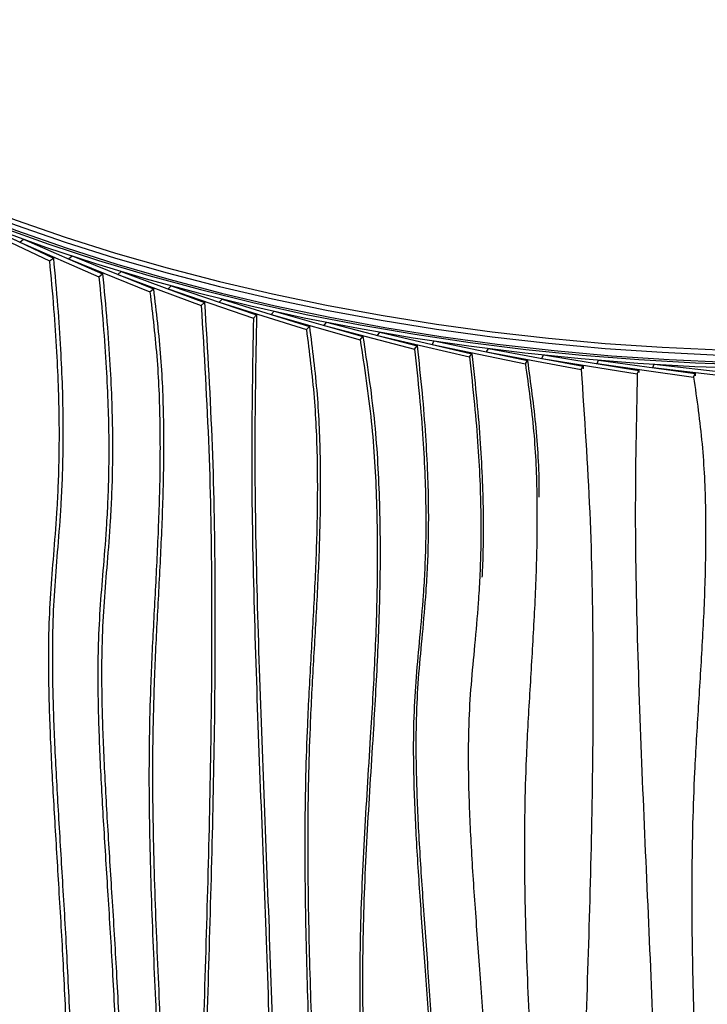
# Model space of a CAD drawing. Header units: millimetres. Extents: x 5 to 415, y 5 to 292.
# Tile 77 of 79: x 304 to 318, y 227 to 247. Entities that reach past the tile are written whole.
import ezdxf

# ---------------------------------------------------------------- set-up
doc = ezdxf.new("R2010")
doc.units = ezdxf.units.MM

msp = doc.modelspace()

# ---------------------------------------------------------------- linework, layer by layer
at = {"color": 7, "linetype": 'Continuous', "lineweight": 25}
for p, q in [((303.182, 243.107), (304.731, 242.377)), ((303.103, 243.051), (304.652, 242.321)), ((304.053, 242.696), (304.129, 242.754)), ((304.053, 242.696), (305.649, 242)), ((304.129, 242.754), (305.724, 242.057)), ((304.652, 242.321), (304.731, 242.377)), ((305.036, 242.359), (305.108, 242.418)), ((305.036, 242.357), (305.036, 242.359)), ((305.036, 242.359), (306.676, 241.698)), ((305.108, 242.418), (306.748, 241.757)), ((306.03, 242.046), (306.098, 242.107)), ((306.098, 242.107), (307.779, 241.481)), ((305.649, 242), (305.724, 242.057)), ((306.03, 242.046), (307.712, 241.421)), ((306.676, 241.698), (306.748, 241.757)), ((307.044, 241.755), (307.107, 241.817)), ((307.044, 241.755), (308.764, 241.166)), ((307.107, 241.817), (308.828, 241.228)), ((307.712, 241.421), (307.779, 241.481)), ((308.075, 241.486), (308.135, 241.549)), ((308.075, 241.486), (309.833, 240.935)), ((308.135, 241.549), (309.893, 240.998)), ((309.124, 241.239), (309.179, 241.304)), ((309.179, 241.304), (310.971, 240.791)), ((308.764, 241.166), (308.828, 241.228)), ((309.124, 241.239), (310.916, 240.727)), ((310.187, 241.016), (310.238, 241.081)), ((310.238, 241.081), (312.062, 240.608)), ((309.833, 240.935), (309.893, 240.998)), ((310.187, 241.016), (312.011, 240.542)), ((311.264, 240.815), (311.311, 240.882)), ((311.311, 240.882), (313.164, 240.447)), ((310.916, 240.727), (310.971, 240.791)), ((311.264, 240.815), (313.117, 240.381)), ((312.365, 240.636), (312.408, 240.704)), ((312.408, 240.704), (314.288, 240.31)), ((312.011, 240.542), (312.062, 240.608)), ((312.365, 240.635), (312.365, 240.636)), ((312.365, 240.636), (314.245, 240.242)), ((313.465, 240.482), (313.504, 240.551)), ((313.465, 240.482), (315.37, 240.13)), ((313.504, 240.551), (315.408, 240.198)), ((313.117, 240.381), (313.164, 240.447)), ((314.245, 240.242), (314.288, 240.31)), ((314.575, 240.353), (314.608, 240.422)), ((314.575, 240.353), (316.501, 240.041)), ((314.608, 240.422), (316.534, 240.111)), ((315.692, 240.247), (315.721, 240.317)), ((315.721, 240.317), (317.666, 240.048)), ((315.37, 240.13), (315.408, 240.198)), ((315.408, 240.198), (315.411, 240.144)), ((315.692, 240.247), (317.636, 239.977)), ((316.501, 240.041), (316.534, 240.111)), ((316.534, 240.111), (316.534, 240.07)), ((316.815, 240.166), (316.839, 240.236)), ((316.815, 240.166), (318.776, 239.938)), ((316.839, 240.236), (318.8, 240.009)), ((317.636, 239.977), (317.666, 240.048)), ((317.666, 240.048), (317.671, 240.004))]:
    msp.add_line(p, q, dxfattribs=at)
at = {"color": 7, "linetype": 'Continuous', "lineweight": 25, "flags": 128}
for points in [[(296.022, 247.183), (296.256, 247.005), (296.987, 246.478), (297.753, 245.968), (298.553, 245.476), (299.385, 245.002), (300.249, 244.547), (301.142, 244.112), (302.065, 243.697), (303.014, 243.303), (303.99, 242.931), (304.99, 242.582), (306.013, 242.255), (307.057, 241.951), (308.121, 241.671), (309.203, 241.415), (310.301, 241.183), (311.414, 240.977), (312.54, 240.796), (313.678, 240.64), (314.825, 240.51), (315.98, 240.405), (317.142, 240.327), (318.308, 240.275)], [(298.556, 245.625), (299.389, 245.162), (300.252, 244.718), (301.144, 244.293), (302.063, 243.888), (303.009, 243.503), (303.979, 243.139), (304.972, 242.797), (305.987, 242.477), (307.023, 242.18), (308.077, 241.905), (309.149, 241.654), (310.236, 241.427), (311.338, 241.223), (312.452, 241.045), (313.577, 240.89), (314.712, 240.761), (315.854, 240.656), (317.003, 240.577), (318.156, 240.523)], [(298.556, 245.523), (299.389, 245.06), (300.252, 244.616), (301.144, 244.191), (302.063, 243.786), (303.009, 243.401), (303.979, 243.037), (304.972, 242.695), (305.987, 242.375), (307.023, 242.078), (308.077, 241.803), (309.149, 241.552), (310.236, 241.325), (311.338, 241.121), (312.452, 240.942), (313.577, 240.788), (314.712, 240.659), (315.854, 240.554), (317.003, 240.475), (318.156, 240.421)], [(303.596, 242.949), (304.576, 242.597), (305.579, 242.266), (306.603, 241.958), (307.647, 241.673), (308.709, 241.411), (309.787, 241.173), (310.88, 240.959), (311.987, 240.769), (313.106, 240.604), (314.234, 240.463), (315.371, 240.348), (316.515, 240.257), (317.664, 240.192), (318.817, 240.153)], [(303.664, 243.009), (304.64, 242.658), (305.639, 242.33), (306.659, 242.023), (307.698, 241.739), (308.755, 241.478), (309.829, 241.241), (310.918, 241.028), (312.02, 240.839), (313.134, 240.674), (314.258, 240.534), (315.391, 240.419), (316.53, 240.329), (317.674, 240.264), (318.822, 240.225)]]:
    msp.add_lwpolyline(points, dxfattribs=at)
at = {"color": 7, "linetype": 'Continuous', "lineweight": 25}
for points, knots in [([(304.652, 242.321), (304.682, 241.996), (304.739, 241.38), (304.797, 240.509), (304.833, 239.733), (304.847, 239.039), (304.845, 238.418), (304.829, 237.857), (304.797, 237.219), (304.743, 236.51), (304.675, 235.709), (304.629, 234.805), (304.63, 233.741), (304.674, 232.495), (304.748, 231.155), (304.836, 229.722), (304.926, 228.196), (305.003, 226.579), (305.053, 224.871), (305.061, 223.214), (305.027, 221.616), (304.953, 220.089), (304.835, 218.506), (304.714, 217.448), (304.652, 216.906)], [0, 0, 0, 0, 0.036778, 0.069835, 0.099581, 0.126417, 0.150745, 0.172959, 0.193444, 0.227761, 0.259817, 0.291855, 0.336982, 0.385073, 0.436374, 0.49109, 0.549404, 0.611509, 0.677614, 0.747959, 0.806385, 0.867753, 0.93223, 1, 1, 1, 1]), ([(304.731, 242.377), (304.761, 242.052), (304.818, 241.435), (304.876, 240.565), (304.912, 239.789), (304.926, 239.095), (304.924, 238.473), (304.908, 237.912), (304.876, 237.275), (304.822, 236.566), (304.754, 235.765), (304.708, 234.861), (304.709, 233.797), (304.753, 232.551), (304.827, 231.211), (304.916, 229.777), (305.005, 228.252), (305.082, 226.635), (305.132, 224.927), (305.14, 223.269), (305.106, 221.672), (305.032, 220.145), (304.914, 218.562), (304.793, 217.504), (304.731, 216.962)], [0, 0, 0, 0, 0.036778, 0.069835, 0.099581, 0.126417, 0.150745, 0.172959, 0.193444, 0.227761, 0.259817, 0.291855, 0.336982, 0.385073, 0.436374, 0.49109, 0.549404, 0.611509, 0.677614, 0.747959, 0.806385, 0.867753, 0.93223, 1, 1, 1, 1]), ([(305.649, 242), (305.679, 241.676), (305.738, 241.06), (305.798, 240.191), (305.835, 239.416), (305.85, 238.722), (305.847, 238.101), (305.831, 237.539), (305.797, 236.901), (305.742, 236.191), (305.673, 235.389), (305.625, 234.484), (305.626, 233.42), (305.671, 232.174), (305.747, 230.836), (305.838, 229.404), (305.931, 227.881), (306.01, 226.265), (306.062, 224.559), (306.07, 222.901), (306.034, 221.303), (305.959, 219.775), (305.837, 218.189), (305.712, 217.128), (305.649, 216.585)], [0, 0, 0, 0, 0.036778, 0.069835, 0.099581, 0.126417, 0.150745, 0.172959, 0.193444, 0.227761, 0.259817, 0.291855, 0.336982, 0.385073, 0.436374, 0.49109, 0.549404, 0.611509, 0.677614, 0.747959, 0.806385, 0.867753, 0.93223, 1, 1, 1, 1]), ([(305.724, 242.057), (305.755, 241.733), (305.814, 241.118), (305.874, 240.249), (305.91, 239.473), (305.925, 238.78), (305.923, 238.158), (305.906, 237.597), (305.873, 236.959), (305.817, 236.248), (305.748, 235.446), (305.7, 234.541), (305.702, 233.477), (305.747, 232.232), (305.822, 230.893), (305.914, 229.462), (306.006, 227.938), (306.086, 226.323), (306.137, 224.616), (306.145, 222.959), (306.11, 221.361), (306.034, 219.832), (305.912, 218.247), (305.788, 217.186), (305.724, 216.642)], [0, 0, 0, 0, 0.036778, 0.069835, 0.099581, 0.126417, 0.150745, 0.172959, 0.193444, 0.227761, 0.259817, 0.291855, 0.336982, 0.385073, 0.436374, 0.49109, 0.549404, 0.611509, 0.677614, 0.747959, 0.806385, 0.867753, 0.93223, 1, 1, 1, 1]), ([(306.676, 241.698), (306.731, 241.234), (306.842, 240.308), (306.888, 238.959), (306.876, 237.636), (306.821, 236.33), (306.75, 235.031), (306.672, 233.48), (306.646, 231.652), (306.696, 229.54), (306.784, 227.488), (306.879, 225.508), (306.957, 223.611), (307.001, 221.728), (306.985, 219.872), (306.898, 218.045), (306.75, 216.871), (306.676, 216.283)], [0, 0, 0, 0, 0.0524314, 0.1046165, 0.1567784, 0.2090007, 0.2612785, 0.3135711, 0.3957307, 0.477948, 0.5602295, 0.6336943, 0.7070915, 0.7803746, 0.8535463, 0.9266898, 1, 1, 1, 1]), ([(306.748, 241.757), (306.803, 241.293), (306.913, 240.367), (306.959, 239.018), (306.947, 237.695), (306.892, 236.389), (306.821, 235.09), (306.744, 233.539), (306.718, 231.711), (306.767, 229.599), (306.855, 227.547), (306.95, 225.567), (307.029, 223.67), (307.073, 221.788), (307.057, 219.931), (306.97, 218.104), (306.822, 216.93), (306.748, 216.342)], [0, 0, 0, 0, 0.0524314, 0.1046165, 0.1567784, 0.2090007, 0.2612785, 0.3135711, 0.3957307, 0.477948, 0.5602295, 0.6336943, 0.7070915, 0.7803746, 0.8535463, 0.9266898, 1, 1, 1, 1]), ([(307.779, 241.481), (307.837, 240.512), (307.952, 238.574), (307.998, 235.709), (307.982, 232.869), (307.917, 230.046), (307.833, 227.248), (307.751, 224.466), (307.699, 221.689), (307.69, 218.896), (307.749, 217.01), (307.779, 216.067)], [0, 0, 0, 0, 0.1120636, 0.2240162, 0.3359651, 0.4479495, 0.5599643, 0.6699835, 0.779986, 0.8899749, 1, 1, 1, 1]), ([(307.712, 241.421), (307.769, 240.451), (307.885, 238.513), (307.931, 235.648), (307.914, 232.808), (307.85, 229.986), (307.765, 227.188), (307.684, 224.405), (307.631, 221.629), (307.622, 218.835), (307.682, 216.949), (307.712, 216.006)], [0, 0, 0, 0, 0.1120636, 0.2240162, 0.3359651, 0.4479495, 0.5599643, 0.6699835, 0.779986, 0.8899749, 1, 1, 1, 1]), ([(308.764, 241.166), (308.747, 240.224), (308.711, 238.337), (308.767, 235.469), (308.865, 232.586), (308.983, 229.696), (309.08, 227.017), (309.137, 224.556), (309.148, 222.316), (309.101, 220.097), (308.989, 217.901), (308.839, 216.468), (308.764, 215.752)], [0, 0, 0, 0, 0.111934, 0.223961, 0.336079, 0.44823, 0.560338, 0.648348, 0.736281, 0.824152, 0.912022, 1, 1, 1, 1]), ([(308.828, 241.228), (308.81, 240.286), (308.775, 238.399), (308.831, 235.531), (308.928, 232.648), (309.046, 229.758), (309.144, 227.079), (309.201, 224.618), (309.212, 222.378), (309.165, 220.159), (309.053, 217.963), (308.903, 216.531), (308.828, 215.814)], [0, 0, 0, 0, 0.111934, 0.223961, 0.336079, 0.44823, 0.560338, 0.648348, 0.736281, 0.824152, 0.912022, 1, 1, 1, 1]), ([(309.833, 240.935), (309.891, 240.475), (310.007, 239.558), (310.059, 238.212), (310.049, 236.887), (309.993, 235.576), (309.918, 234.272), (309.832, 232.718), (309.788, 230.896), (309.812, 228.8), (309.878, 226.641), (309.964, 224.426), (310.038, 222.166), (310.065, 219.92), (310.023, 217.694), (309.896, 216.245), (309.833, 215.52)], [0, 0, 0, 0, 0.052421, 0.104622, 0.156803, 0.209041, 0.261328, 0.313621, 0.395738, 0.477846, 0.559985, 0.648008, 0.736005, 0.823955, 0.9119, 1, 1, 1, 1]), ([(309.893, 240.998), (309.951, 240.539), (310.067, 239.621), (310.118, 238.275), (310.109, 236.95), (310.053, 235.64), (309.978, 234.336), (309.891, 232.782), (309.848, 230.959), (309.871, 228.863), (309.938, 226.704), (310.023, 224.49), (310.098, 222.229), (310.124, 219.983), (310.082, 217.757), (309.956, 216.308), (309.893, 215.583)], [0, 0, 0, 0, 0.052421, 0.104622, 0.156803, 0.209041, 0.261328, 0.313621, 0.395738, 0.477846, 0.559985, 0.648008, 0.736005, 0.823955, 0.9119, 1, 1, 1, 1]), ([(310.916, 240.727), (310.999, 240.176), (311.165, 239.077), (311.258, 237.458), (311.269, 235.862), (311.214, 234.283), (311.112, 232.551), (310.988, 230.659), (310.898, 228.592), (310.912, 226.57), (310.979, 224.61), (311.061, 222.723), (311.13, 220.839), (311.151, 218.97), (311.105, 217.117), (310.979, 215.914), (310.916, 215.312)], [0, 0, 0, 0, 0.062695, 0.125195, 0.187748, 0.250452, 0.313296, 0.39568, 0.477991, 0.560181, 0.633534, 0.70686, 0.780132, 0.853345, 0.92657, 1, 1, 1, 1]), ([(310.971, 240.791), (311.054, 240.241), (311.221, 239.142), (311.313, 237.523), (311.325, 235.927), (311.269, 234.348), (311.168, 232.615), (311.044, 230.724), (310.953, 228.657), (310.967, 226.635), (311.035, 224.675), (311.117, 222.787), (311.185, 220.904), (311.206, 219.034), (311.161, 217.182), (311.034, 215.979), (310.971, 215.376)], [0, 0, 0, 0, 0.062695, 0.125195, 0.187748, 0.250452, 0.313296, 0.39568, 0.477991, 0.560181, 0.633534, 0.70686, 0.780132, 0.853345, 0.92657, 1, 1, 1, 1]), ([(312.011, 240.542), (312.046, 240.222), (312.113, 239.615), (312.182, 238.754), (312.224, 237.984), (312.241, 237.293), (312.238, 236.671), (312.219, 236.107), (312.181, 235.464), (312.117, 234.746), (312.038, 233.934), (311.984, 233.022), (311.985, 231.959), (312.037, 230.72), (312.123, 229.392), (312.228, 227.973), (312.334, 226.463), (312.425, 224.858), (312.483, 223.159), (312.492, 221.502), (312.452, 219.9), (312.365, 218.36), (312.226, 216.758), (312.084, 215.679), (312.011, 215.127)], [0, 0, 0, 0, 0.036778, 0.069835, 0.099581, 0.126417, 0.150745, 0.172959, 0.193444, 0.227761, 0.259817, 0.291855, 0.336982, 0.385073, 0.436374, 0.49109, 0.549404, 0.611509, 0.677614, 0.747959, 0.806385, 0.867753, 0.93223, 1, 1, 1, 1]), ([(312.062, 240.608), (312.098, 240.288), (312.165, 239.681), (312.233, 238.82), (312.275, 238.05), (312.292, 237.359), (312.289, 236.737), (312.271, 236.173), (312.232, 235.53), (312.169, 234.812), (312.09, 234), (312.035, 233.088), (312.037, 232.025), (312.088, 230.786), (312.175, 229.458), (312.279, 228.039), (312.385, 226.528), (312.476, 224.924), (312.535, 223.224), (312.543, 221.568), (312.504, 219.965), (312.413, 218.427), (312.332, 217.361), (312.263, 216.813), (312.261, 216.793)], [0, 0, 0, 0, 0.039344, 0.07471, 0.106531, 0.135241, 0.161267, 0.18503, 0.206945, 0.243658, 0.27795, 0.312224, 0.360501, 0.411948, 0.46683, 0.525365, 0.587749, 0.654188, 0.724907, 0.800162, 0.862666, 0.928316, 0.997293, 1, 1, 1, 1]), ([(313.117, 240.381), (313.153, 240.062), (313.221, 239.456), (313.291, 238.597), (313.334, 237.827), (313.351, 237.136), (313.348, 236.514), (313.329, 235.95), (313.29, 235.307), (313.226, 234.587), (313.145, 233.774), (313.09, 232.861), (313.091, 231.797), (313.144, 230.559), (313.232, 229.233), (313.338, 227.817), (313.446, 226.308), (313.538, 224.706), (313.597, 223.008), (313.606, 221.352), (313.565, 219.748), (313.478, 218.206), (313.336, 216.601), (313.191, 215.52), (313.117, 214.966)], [0, 0, 0, 0, 0.036778, 0.069835, 0.099581, 0.126417, 0.150745, 0.172959, 0.193444, 0.227761, 0.259817, 0.291855, 0.336982, 0.385073, 0.436374, 0.49109, 0.549404, 0.611509, 0.677614, 0.747959, 0.806385, 0.867753, 0.93223, 1, 1, 1, 1]), ([(313.164, 240.447), (313.2, 240.129), (313.269, 239.523), (313.338, 238.664), (313.38, 237.894), (313.398, 237.203), (313.394, 236.581), (313.383, 236.168), (313.371, 235.963), (313.369, 235.942)], [0, 0, 0, 0, 0.209682, 0.398157, 0.567745, 0.72075, 0.859453, 0.986098, 1, 1, 1, 1]), ([(314.288, 240.31), (314.35, 239.856), (314.474, 238.949), (314.523, 238.032), (314.519, 237.571), (314.519, 237.553)], [0, 0, 0, 0, 0.490819, 0.979332, 1, 1, 1, 1]), ([(314.245, 240.242), (314.309, 239.788), (314.435, 238.88), (314.488, 237.539), (314.474, 236.213), (314.411, 234.899), (314.33, 233.588), (314.241, 232.024), (314.211, 230.192), (314.268, 228.088), (314.369, 226.05), (314.478, 224.086), (314.568, 222.201), (314.618, 220.326), (314.6, 218.467), (314.5, 216.626), (314.33, 215.427), (314.245, 214.828)], [0, 0, 0, 0, 0.0524314, 0.1046165, 0.1567784, 0.2090007, 0.2612785, 0.3135711, 0.3957307, 0.477948, 0.5602295, 0.6336943, 0.7070915, 0.7803746, 0.8535463, 0.9266898, 1, 1, 1, 1]), ([(315.37, 240.13), (315.435, 239.169), (315.566, 237.25), (315.618, 234.393), (315.599, 231.55), (315.526, 228.717), (315.43, 225.905), (315.338, 223.11), (315.279, 220.325), (315.268, 217.529), (315.336, 215.653), (315.37, 214.715)], [0, 0, 0, 0, 0.1120636, 0.2240162, 0.3359651, 0.4479495, 0.5599643, 0.6699835, 0.779986, 0.8899749, 1, 1, 1, 1]), ([(316.501, 240.041), (316.481, 239.096), (316.441, 237.204), (316.504, 234.344), (316.613, 231.477), (316.745, 228.606), (316.854, 225.943), (316.918, 223.491), (316.93, 221.253), (316.877, 219.026), (316.752, 216.812), (316.585, 215.355), (316.501, 214.626)], [0, 0, 0, 0, 0.111934, 0.223961, 0.336079, 0.44823, 0.560338, 0.648348, 0.736281, 0.824152, 0.912022, 1, 1, 1, 1]), ([(317.636, 239.977), (317.701, 239.527), (317.829, 238.628), (317.886, 237.29), (317.876, 235.964), (317.814, 234.645), (317.731, 233.328), (317.635, 231.761), (317.587, 229.931), (317.613, 227.839), (317.686, 225.69), (317.781, 223.49), (317.864, 221.241), (317.893, 218.999), (317.847, 216.767), (317.707, 215.298), (317.636, 214.563)], [0, 0, 0, 0, 0.052421, 0.104622, 0.156803, 0.209041, 0.261328, 0.313621, 0.395738, 0.477846, 0.559985, 0.648008, 0.736005, 0.823955, 0.9119, 1, 1, 1, 1])]:
    msp.add_open_spline(points, degree=3, knots=knots, dxfattribs=at)

doc.saveas('drawing.dxf')
